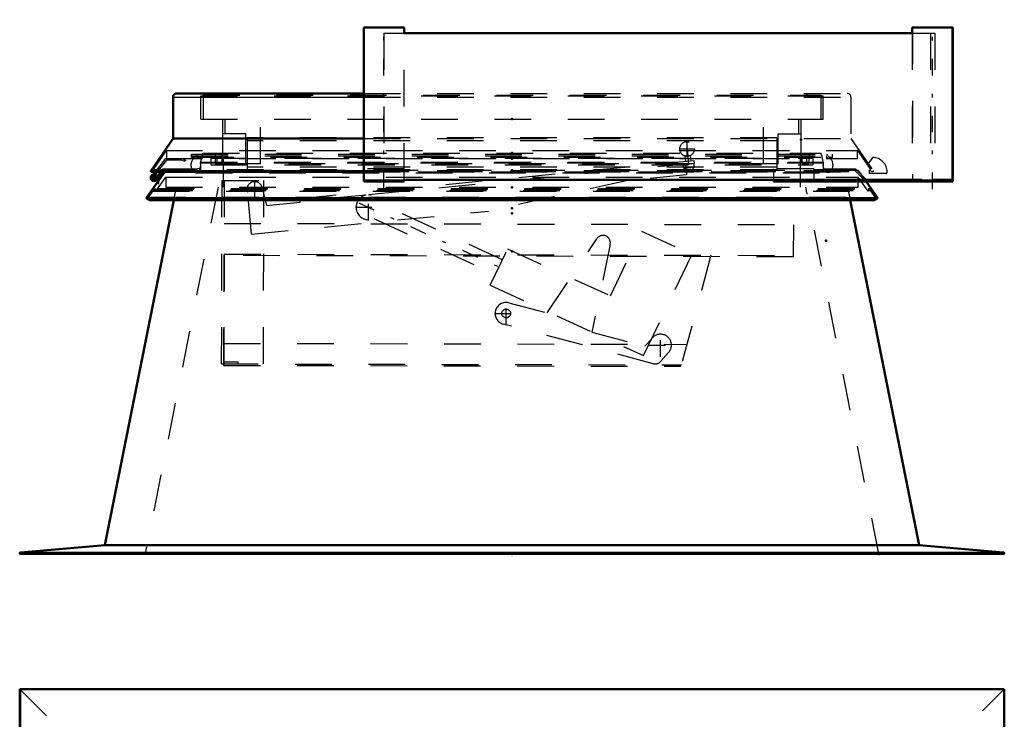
# Model space of a CAD drawing. Header units: millimetres. Extents: x 0 to 428, y 0 to 298.
# Tile 5 of 34: x 112 to 139, y 131 to 150. Entities that reach past the tile are written whole.
import ezdxf

# ---------------------------------------------------------------- set-up
doc = ezdxf.new("R2010")
doc.units = ezdxf.units.MM
doc.linetypes.add('Center', pattern=[1.5, 0.45, -0.5, 0.05, -0.5])
doc.linetypes.add('Dashed', pattern=[2, 1, -1])
for name, color, linetype, lineweight in [('am_0', 7, 'Continuous', 50), ('am_12', 3, 'Continuous', 25), ('am_3', 6, 'Dashed', 25), ('am_6', 2, 'Continuous', 35), ('am_7', 7, 'Center', 25), ('am_9', 7, 'Continuous', 50)]:
    doc.layers.add(name, color=color, linetype=linetype, lineweight=lineweight)

# ---------------------------------------------------------------- blocks, each defined once
blk = doc.blocks.new('16_FGS30010015025101U_0_in_100150C2125Y1N4N_300Cl0__1203')
at = {"layer": 'am_0'}
for p, q in [((112.128, 131.636), (112.128, 94.796)), ((138.968, 131.636), (112.128, 131.636)), ((112.128, 131.636), (112.148, 131.616)), ((138.948, 131.616), (138.968, 131.636)), ((138.968, 94.796), (138.968, 131.636)), ((117.537, 126.227), (115.548, 128.216)), ((115.548, 128.216), (115.548, 98.216)), ((135.548, 128.216), (115.548, 128.216)), ((135.548, 128.216), (133.559, 126.227)), ((135.548, 128.216), (135.548, 98.216)), ((133.559, 126.227), (117.537, 126.227)), ((117.537, 126.227), (117.537, 100.205)), ((133.559, 126.227), (133.559, 100.205)), ((115.548, 98.216), (117.537, 100.205)), ((133.559, 100.205), (117.537, 100.205)), ((135.548, 98.216), (133.559, 100.205)), ((135.548, 98.216), (115.548, 98.216)), ((112.148, 94.816), (112.128, 94.796)), ((112.128, 94.796), (138.968, 94.796)), ((138.968, 94.796), (138.948, 94.816))]:
    blk.add_line(p, q, dxfattribs=at)
at = {"layer": 'am_12'}
for p, q in [((112.148, 131.616), (112.148, 94.816)), ((138.948, 131.616), (112.148, 131.616)), ((138.948, 131.616), (138.948, 94.816)), ((138.948, 94.816), (112.148, 94.816))]:
    blk.add_line(p, q, dxfattribs=at)
at = {"layer": 'am_3'}
for p, q in [((112.146, 131.618), (112.146, 94.814)), ((138.95, 131.618), (112.146, 131.618)), ((112.148, 131.616), (115.548, 128.216)), ((135.548, 128.216), (138.948, 131.616)), ((138.95, 131.618), (138.95, 94.814)), ((136.649, 129.317), (114.447, 129.317)), ((114.447, 129.317), (114.447, 97.115)), ((136.649, 129.317), (136.649, 97.115)), ((116.398, 127.366), (116.398, 99.066)), ((134.698, 127.366), (116.398, 127.366)), ((134.698, 127.366), (134.698, 99.066)), ((134.698, 99.066), (116.398, 99.066)), ((115.548, 98.216), (112.148, 94.816)), ((138.948, 94.816), (135.548, 98.216)), ((136.649, 97.115), (114.447, 97.115)), ((138.95, 94.814), (112.146, 94.814))]:
    blk.add_line(p, q, dxfattribs=at)
at = {"layer": 'am_6'}
for tag, p, flags in [('NB', (143.968, 131.636), 8), ('NN', (143.968, 131.136), 8), ('NT', (143.968, 130.636), 8), ('NBSYN', (143.968, 130.136), 8), ('LINA', (143.968, 129.636), 8), ('CATALOG', (143.968, 129.136), 8), ('IDNR', (143.968, 128.636), 8), ('PN', (143.968, 128.136), 8), ('LODLEVEL', (143.968, 127.636), 8), ('L', (143.968, 127.136), 8), ('W', (143.968, 126.636), 8), ('DP', (143.968, 126.136), 8), ('OP', (143.968, 125.636), 8), ('BA', (143.968, 125.136), 8), ('RT', (143.968, 124.636), 8), ('ExcludeFromBOM', (143.968, 123.636), 8), ('PSOL_0', (143.968, 123.136), 9), ('PSOL_1', (143.968, 122.636), 9), ('PSOL_2', (143.968, 122.136), 9)]:
    blk.add_attdef(tag, p, '', height=0.5, dxfattribs=dict(at, flags=flags))
blk = doc.blocks.new('32_FGS30010015025C110U_0_in_100150C2125Y1N4N_300Cl0__1203')
at = {"layer": 'am_3'}
for p, q in [((119.761, 145.015), (130.512, 146.051)), ((130.259, 146.174), (130.273, 146.028)), ((130.432, 146.043), (130.418, 146.189)), ((130.519, 145.971), (130.512, 146.051)), ((130.519, 145.971), (121.635, 145.115)), ((130.211, 145.941), (130.221, 145.832)), ((130.52, 145.861), (130.221, 145.832)), ((130.253, 145.835), (130.261, 145.755)), ((130.496, 145.778), (130.261, 145.755)), ((130.28, 145.948), (130.308, 145.657)), ((130.496, 145.778), (130.488, 145.858)), ((130.52, 145.861), (130.509, 145.97)), ((117.633, 140.504), (117.644, 145.504)), ((117.644, 145.504), (118.784, 145.501)), ((117.703, 140.504), (117.714, 145.504)), ((118.773, 140.501), (118.784, 145.501)), ((128.656, 145.498), (124.907, 144.667)), ((130.308, 145.657), (128.656, 145.498)), ((118.729, 145.339), (118.86, 144.827)), ((118.448, 144.044), (118.338, 145.185)), ((119.771, 144.915), (119.761, 145.015)), ((121.572, 145.109), (119.769, 144.935)), ((118.86, 144.827), (119.771, 144.915)), ((125.286, 143.343), (121.964, 144.866)), ((118.448, 144.044), (124.907, 144.667)), ((121.782, 144.467), (125.096, 142.947)), ((117.693, 140.464), (117.702, 144.334)), ((117.702, 144.334), (133.218, 144.3)), ((133.218, 144.3), (133.216, 143.422)), ((126.508, 141.894), (127.863, 143.918)), ((128.229, 142.358), (129.077, 144.125)), ((129.077, 144.125), (130.459, 143.492)), ((124.953, 142.649), (125.429, 143.641)), ((125.429, 143.641), (128.229, 142.358)), ((128.225, 143.766), (127.723, 141.366)), ((117.7, 143.496), (133.216, 143.462)), ((133.216, 143.422), (117.7, 143.456)), ((129.135, 140.732), (130.459, 143.492)), ((130.972, 143.467), (130.153, 140.437)), ((124.953, 142.649), (129.135, 140.732)), ((125.465, 142.169), (126.508, 141.894)), ((129.399, 140.509), (125.312, 141.589)), ((127.723, 141.366), (129.171, 140.983)), ((117.695, 141.064), (130.315, 141.036)), ((129.171, 140.983), (129.339, 141.171)), ((129.817, 140.813), (129.599, 140.569)), ((117.633, 140.504), (130.164, 140.477)), ((117.693, 140.464), (130.153, 140.437)), ((117.704, 140.564), (118.074, 140.563)), ((118.074, 140.563), (118.073, 140.503))]:
    blk.add_line(p, q, dxfattribs=at)
for centre, radius in [((130.321, 146.364), 0.2), ((125.389, 141.879), 0.12)]:
    blk.add_circle(centre, radius, dxfattribs=at)
for centre, radius, start, end in [((118.534, 145.262), 0.21, 21.505, 201.505), ((121.636, 144.775), 0.34, 100.8314, 90.1786), ((128.029, 143.807), 0.2, 348.2019, 146.2019), ((125.389, 141.879), 0.3, 75.2019, 255.2019), ((129.594, 141.013), 0.3, 318.014, 148.2019), ((129.45, 140.703), 0.2, 255.2019, 318.2019)]:
    blk.add_arc(centre, radius, start, end, dxfattribs=at)
at = {"layer": 'am_7'}
for p, q in [((130.321, 146.154), (130.321, 146.574)), ((130.111, 146.364), (130.531, 146.364)), ((130.319, 146.384), (130.379, 145.763)), ((118.534, 145.041), (118.534, 145.482)), ((118.313, 145.262), (118.754, 145.262)), ((121.636, 144.418), (121.636, 145.132)), ((121.279, 144.775), (121.993, 144.775)), ((121.376, 144.894), (125.454, 143.025)), ((125.389, 141.564), (125.389, 142.194)), ((125.074, 141.879), (125.704, 141.879)), ((129.594, 140.698), (129.594, 141.328)), ((129.279, 141.013), (129.909, 141.013))]:
    blk.add_line(p, q, dxfattribs=at)
at = {"layer": 'am_6'}
for tag, p, flags in [('NB', (138.218, 146.574), 8), ('NN', (138.218, 146.074), 8), ('NT', (138.218, 145.574), 8), ('NBSYN', (138.218, 145.074), 8), ('LINA', (138.218, 144.574), 8), ('CATALOG', (138.218, 144.074), 8), ('IDNR', (138.218, 143.574), 8), ('PN', (138.218, 143.074), 8), ('LODLEVEL', (138.218, 142.574), 8), ('L', (138.218, 142.074), 8), ('W', (138.218, 141.574), 8), ('DP', (138.218, 141.074), 8), ('OP', (138.218, 140.574), 8), ('OC', (138.218, 140.074), 8), ('BA', (138.218, 139.574), 8), ('ExcludeFromBOM', (138.218, 138.574), 8), ('PSOL_0', (138.218, 138.074), 9), ('PSOL_1', (138.218, 137.574), 9), ('PSOL_2', (138.218, 137.074), 9), ('PSOL_3', (138.218, 136.574), 9)]:
    blk.add_attdef(tag, p, '', height=0.5, dxfattribs=dict(at, flags=flags))
blk = doc.blocks.new('33_FGS300100150135U_0_in_100150C2125Y1N4N_300Cl0__1203')
at = {"layer": 'am_7'}
blk.add_line((122.057, 145.27), (122.057, 149.89), dxfattribs=at)
at = {"layer": 'am_6'}
for tag, p, flags in [('NB', (127.057, 149.89), 8), ('NN', (127.057, 149.39), 8), ('NT', (127.057, 148.89), 8), ('NBSYN', (127.057, 148.39), 8), ('LINA', (127.057, 147.89), 8), ('CATALOG', (127.057, 147.39), 8), ('IDNR', (127.057, 146.89), 8), ('PN', (127.057, 146.39), 8), ('LODLEVEL', (127.057, 145.89), 8), ('L', (127.057, 145.39), 8), ('W', (127.057, 144.89), 8), ('PPATH', (127.057, 144.39), 8), ('ExcludeFromBOM', (127.057, 143.39), 8), ('PSOL_0', (127.057, 142.89), 9), ('PSOL_1', (127.057, 142.39), 9), ('PSOL_2', (127.057, 141.89), 9)]:
    blk.add_attdef(tag, p, '', height=0.5, dxfattribs=dict(at, flags=flags))
blk = doc.blocks.new('34_FGS300100150134U_0_in_100150C2125Y1N4N_300Cl0__1203')
at = {"layer": 'am_0'}
for p in [(137.557, 149.68), (137.565, 145.52)]:
    blk.add_line(p, (137.565, 149.68), dxfattribs=at)
at = {"layer": 'am_3'}
for p, q in [((136.465, 149.68), (136.465, 145.52)), ((133.778, 145.514), (133.778, 145.48)), ((135.268, 145.52), (135.268, 145.48)), ((135.638, 145.48), (135.638, 145.52)), ((136.786, 145.48), (136.786, 145.52)), ((137.515, 145.48), (137.515, 145.52))]:
    blk.add_line(p, q, dxfattribs=at)
at = {"layer": 'am_7'}
blk.add_line((137.015, 145.27), (137.015, 149.89), dxfattribs=at)
at = {"layer": 'am_6'}
for tag, p, flags in [('NB', (142.565, 149.89), 8), ('NN', (142.565, 149.39), 8), ('NT', (142.565, 148.89), 8), ('NBSYN', (142.565, 148.39), 8), ('LINA', (142.565, 147.89), 8), ('CATALOG', (142.565, 147.39), 8), ('IDNR', (142.565, 146.89), 8), ('PN', (142.565, 146.39), 8), ('LODLEVEL', (142.565, 145.89), 8), ('L', (142.565, 145.39), 8), ('W', (142.565, 144.89), 8), ('PPATH', (142.565, 144.39), 8), ('ExcludeFromBOM', (142.565, 143.39), 8), ('PSOL_0', (142.565, 142.89), 9), ('PSOL_1', (142.565, 142.39), 9), ('PSOL_2', (142.565, 141.89), 9)]:
    blk.add_attdef(tag, p, '', height=0.5, dxfattribs=dict(at, flags=flags))
blk = doc.blocks.new('35_FGS300100150133U_0_in_100150C2125Y1N4N_300Cl0__1203')
at = {"layer": 'am_3'}
for p, q in [((136.903, 145.48), (136.903, 145.52)), ((137.557, 145.48), (137.557, 145.52))]:
    blk.add_line(p, q, dxfattribs=at)
at = {"layer": 'am_6'}
for tag, p, flags in [('NB', (142.557, 145.52), 8), ('NN', (142.557, 145.02), 8), ('NT', (142.557, 144.52), 8), ('NBSYN', (142.557, 144.02), 8), ('LINA', (142.557, 143.52), 8), ('CATALOG', (142.557, 143.02), 8), ('IDNR', (142.557, 142.52), 8), ('PN', (142.557, 142.02), 8), ('LODLEVEL', (142.557, 141.52), 8), ('L', (142.557, 141.02), 8), ('W', (142.557, 140.52), 8), ('PPATH', (142.557, 140.02), 8), ('ExcludeFromBOM', (142.557, 139.02), 8), ('PSOL_0', (142.557, 138.52), 9), ('PSOL_1', (142.557, 138.02), 9), ('PSOL_2', (142.557, 137.52), 9)]:
    blk.add_attdef(tag, p, '', height=0.5, dxfattribs=dict(at, flags=flags))
blk = doc.blocks.new('36_FGS300100150132U_0_in_100150C2125Y1N4N_300Cl0__1203')
at = {"layer": 'am_0'}
for p, q in [((136.457, 149.68), (136.457, 149.52)), ((136.457, 149.68), (137.557, 149.68)), ((137.557, 145.52), (137.557, 149.68)), ((132.678, 145.48), (132.678, 145.52)), ((132.678, 145.48), (137.565, 145.48)), ((135.859, 145.52), (136.722, 145.52)), ((136.722, 145.52), (136.722, 145.48)), ((137.011, 145.52), (137.565, 145.52)), ((137.011, 145.48), (137.011, 145.52)), ((137.565, 145.48), (137.565, 145.52))]:
    blk.add_line(p, q, dxfattribs=at)
at = {"layer": 'am_3'}
for p, q in [((136.457, 149.52), (136.457, 145.52)), ((132.678, 145.82), (132.678, 145.52)), ((133.778, 145.82), (132.678, 145.82)), ((133.778, 145.82), (133.778, 145.514)), ((134.078, 145.82), (134.911, 145.82)), ((134.078, 145.78), (134.078, 145.82)), ((135.195, 145.48), (134.895, 145.78)), ((134.911, 145.82), (135.211, 145.52)), ((132.678, 145.514), (133.778, 145.514)), ((135.228, 145.48), (135.228, 145.52)), ((135.598, 145.48), (135.598, 145.52)), ((137.513, 145.48), (137.513, 145.52))]:
    blk.add_line(p, q, dxfattribs=at)
at = {"layer": 'am_7'}
blk.add_line((137.007, 145.27), (137.007, 149.89), dxfattribs=at)
at = {"layer": 'am_6'}
for tag, p, flags in [('NB', (142.565, 149.89), 8), ('NN', (142.565, 149.39), 8), ('NT', (142.565, 148.89), 8), ('NBSYN', (142.565, 148.39), 8), ('LINA', (142.565, 147.89), 8), ('CATALOG', (142.565, 147.39), 8), ('IDNR', (142.565, 146.89), 8), ('PN', (142.565, 146.39), 8), ('LODLEVEL', (142.565, 145.89), 8), ('L', (142.565, 145.39), 8), ('W', (142.565, 144.89), 8), ('PPATH', (142.565, 144.39), 8), ('ExcludeFromBOM', (142.565, 143.39), 8), ('PSOL_0', (142.565, 142.89), 9), ('PSOL_1', (142.565, 142.39), 9), ('PSOL_2', (142.565, 141.89), 9)]:
    blk.add_attdef(tag, p, '', height=0.5, dxfattribs=dict(at, flags=flags))
blk = doc.blocks.new('37_FGS300100150131U_0_in_100150C2125Y1N4N_300Cl0__1203')
at = {"layer": 'am_0'}
for p, q in [((121.507, 149.68), (121.507, 145.48)), ((121.507, 149.68), (122.607, 149.68)), ((122.607, 149.52), (122.607, 149.68)), ((121.51, 145.52), (121.507, 145.52)), ((122.607, 145.48), (121.507, 145.48)), ((121.51, 145.48), (121.51, 145.52)), ((122.607, 145.52), (122.603, 145.52)), ((122.603, 145.52), (122.603, 145.48)), ((122.607, 145.52), (122.607, 145.48))]:
    blk.add_line(p, q, dxfattribs=at)
at = {"layer": 'am_3'}
for p, q in [((122.607, 145.52), (122.607, 149.52)), ((122.607, 145.82), (121.507, 145.82)), ((121.51, 145.52), (122.057, 145.52))]:
    blk.add_line(p, q, dxfattribs=at)
at = {"layer": 'am_6'}
for tag, p, flags in [('NB', (127.607, 149.68), 8), ('NN', (127.607, 149.18), 8), ('NT', (127.607, 148.68), 8), ('NBSYN', (127.607, 148.18), 8), ('LINA', (127.607, 147.68), 8), ('CATALOG', (127.607, 147.18), 8), ('IDNR', (127.607, 146.68), 8), ('PN', (127.607, 146.18), 8), ('LODLEVEL', (127.607, 145.68), 8), ('L', (127.607, 145.18), 8), ('W', (127.607, 144.68), 8), ('PPATH', (127.607, 144.18), 8), ('ExcludeFromBOM', (127.607, 143.18), 8), ('PSOL_0', (127.607, 142.68), 9), ('PSOL_1', (127.607, 142.18), 9), ('PSOL_2', (127.607, 141.68), 9)]:
    blk.add_attdef(tag, p, '', height=0.5, dxfattribs=dict(at, flags=flags))
blk = doc.blocks.new('38_Flat_Glass_Skylight_300100150_13_0_in_100150C2125Y1N4N_300Cl0__1203')
at = {"layer": 'am_0'}
for p, q in [((122.603, 149.52), (136.461, 149.52)), ((122.603, 145.52), (135.859, 145.52))]:
    blk.add_line(p, q, dxfattribs=at)
at = {"layer": 'am_3'}
for p, q in [((122.057, 149.52), (122.057, 145.52)), ((122.057, 149.52), (122.603, 149.52)), ((136.461, 149.52), (137.075, 149.52)), ((136.955, 149.52), (136.955, 145.52)), ((137.075, 149.52), (137.075, 145.52)), ((122.057, 145.52), (122.603, 145.52)), ((136.722, 145.52), (137.011, 145.52))]:
    blk.add_line(p, q, dxfattribs=at)
at = {"layer": 'am_6'}
for tag, p, flags in [('NB', (142.075, 149.52), 8), ('NN', (142.075, 149.02), 8), ('NT', (142.075, 148.52), 8), ('NBSYN', (142.075, 148.02), 8), ('LINA', (142.075, 147.52), 8), ('CATALOG', (142.075, 147.02), 8), ('IDNR', (142.075, 146.52), 8), ('PN', (142.075, 146.02), 8), ('LODLEVEL', (142.075, 145.52), 8), ('L', (142.075, 145.02), 8), ('W', (142.075, 144.52), 8), ('PPATH', (142.075, 144.02), 8), ('ExcludeFromBOM', (142.075, 143.02), 8), ('PSOL_0', (142.075, 142.52), 9), ('PSOL_1', (142.075, 142.02), 9), ('PSOL_2', (142.075, 141.52), 9)]:
    blk.add_attdef(tag, p, '', height=0.5, dxfattribs=dict(at, flags=flags))
blk = doc.blocks.new('39_FGS3001001502511U_0_in_100150C2125Y1N4N_300Cl0__1203')
at = {"layer": 'am_3'}
for p, q in [((117.728, 146.78), (117.728, 147.18)), ((118.688, 145.96), (118.688, 147.18)), ((132.408, 145.96), (132.408, 147.18)), ((133.368, 146.78), (133.368, 147.18)), ((118.288, 146.78), (117.668, 146.78)), ((118.288, 145.96), (118.288, 146.78)), ((118.328, 146.67), (118.328, 145.79)), ((132.768, 146.67), (118.328, 146.67)), ((132.768, 146.59), (118.328, 146.59)), ((132.768, 146.67), (132.768, 145.79)), ((132.808, 146.78), (133.428, 146.78)), ((132.808, 145.96), (132.808, 146.78)), ((118.688, 145.96), (118.288, 145.96)), ((132.768, 145.87), (118.328, 145.87)), ((132.768, 145.79), (118.328, 145.79)), ((132.808, 145.96), (132.408, 145.96))]:
    blk.add_line(p, q, dxfattribs=at)
at = {"layer": 'am_6'}
for tag, p, flags in [('NB', (138.428, 147.18), 8), ('NN', (138.428, 146.68), 8), ('NT', (138.428, 146.18), 8), ('NBSYN', (138.428, 145.68), 8), ('LINA', (138.428, 145.18), 8), ('CATALOG', (138.428, 144.68), 8), ('IDNR', (138.428, 144.18), 8), ('PN', (138.428, 143.68), 8), ('LODLEVEL', (138.428, 143.18), 8), ('L', (138.428, 142.68), 8), ('W', (138.428, 142.18), 8), ('DP', (138.428, 141.68), 8), ('OP', (138.428, 141.18), 8), ('PPATH', (138.428, 140.68), 8), ('ExcludeFromBOM', (138.428, 139.68), 8), ('PSOL_0', (138.428, 139.18), 9), ('PSOL_1', (138.428, 138.68), 9), ('PSOL_2', (138.428, 138.18), 9)]:
    blk.add_attdef(tag, p, '', height=0.5, dxfattribs=dict(at, flags=flags))
blk = doc.blocks.new('40_Flat_Glass_Skylight_300100150_6_0_in_100150C2125Y1N4N_300Cl0__1203')
at = {"layer": 'am_3'}
for p, q in [((116.963, 146.18), (116.963, 146.22)), ((116.963, 146.1), (116.963, 146.14)), ((117.053, 145.988), (117.116, 146.22)), ((134.043, 145.988), (133.981, 146.22)), ((134.133, 146.22), (134.133, 146.18)), ((134.133, 146.14), (134.133, 146.1)), ((117.053, 145.988), (134.043, 145.988)), ((116.878, 145.738), (116.876, 145.739)), ((116.876, 145.739), (116.982, 145.739)), ((116.929, 145.718), (134.167, 145.718)), ((116.982, 145.739), (116.98, 145.738)), ((116.98, 145.738), (134.116, 145.738)), ((134.114, 145.739), (134.22, 145.739)), ((134.116, 145.738), (134.114, 145.739)), ((134.218, 145.738), (134.22, 145.739))]:
    blk.add_line(p, q, dxfattribs=at)
for points in [[(116.87, 146.1), (116.855, 146.084), (116.842, 146.067), (116.83, 146.048), (116.82, 146.029), (116.812, 146.009), (116.805, 145.988), (116.8, 145.967), (116.797, 145.945), (116.796, 145.923), (116.797, 145.902), (116.8, 145.88), (116.804, 145.859), (116.811, 145.838), (116.819, 145.818), (116.829, 145.798), (116.841, 145.78), (116.854, 145.763), (116.869, 145.746), (116.876, 145.739)], [(134.22, 145.739), (134.236, 145.755), (134.249, 145.772), (134.262, 145.79), (134.273, 145.809), (134.282, 145.828), (134.289, 145.849), (134.295, 145.87), (134.298, 145.892), (134.3, 145.913), (134.3, 145.935), (134.298, 145.957), (134.294, 145.978), (134.288, 145.999), (134.281, 146.02), (134.271, 146.04), (134.26, 146.058), (134.248, 146.076), (134.233, 146.093), (134.226, 146.1)], [(116.98, 145.738), (116.996, 145.753), (117.01, 145.77), (117.022, 145.787), (117.033, 145.806), (117.043, 145.826), (117.05, 145.846), (117.056, 145.867), (117.06, 145.889), (117.062, 145.911), (117.062, 145.932), (117.06, 145.954), (117.056, 145.976), (117.053, 145.988)], [(134.116, 145.738), (134.101, 145.753), (134.086, 145.77), (134.074, 145.787), (134.063, 145.806), (134.054, 145.826), (134.046, 145.846), (134.04, 145.867), (134.036, 145.889), (134.034, 145.911), (134.034, 145.932), (134.036, 145.954), (134.04, 145.976), (134.043, 145.988)], [(116.878, 145.738), (116.883, 145.733), (116.889, 145.73), (116.895, 145.726), (116.901, 145.724), (116.907, 145.721), (116.914, 145.72), (116.92, 145.719), (116.927, 145.718), (116.929, 145.718)], [(116.929, 145.718), (116.936, 145.719), (116.943, 145.719), (116.949, 145.721), (116.956, 145.723), (116.962, 145.725), (116.968, 145.729), (116.973, 145.732), (116.979, 145.736), (116.98, 145.738)], [(134.167, 145.718), (134.16, 145.719), (134.154, 145.719), (134.147, 145.721), (134.141, 145.723), (134.135, 145.725), (134.129, 145.729), (134.123, 145.732), (134.118, 145.736), (134.116, 145.738)], [(134.218, 145.738), (134.213, 145.733), (134.207, 145.73), (134.202, 145.726), (134.195, 145.724), (134.189, 145.721), (134.183, 145.72), (134.176, 145.719), (134.169, 145.718), (134.167, 145.718)]]:
    blk.add_lwpolyline(points, dxfattribs=at)
at = {"layer": 'am_6'}
for tag, p, flags in [('NB', (139.3, 146.22), 8), ('NN', (139.3, 145.72), 8), ('NT', (139.3, 145.22), 8), ('NBSYN', (139.3, 144.72), 8), ('LINA', (139.3, 144.22), 8), ('CATALOG', (139.3, 143.72), 8), ('IDNR', (139.3, 143.22), 8), ('PN', (139.3, 142.72), 8), ('LODLEVEL', (139.3, 142.22), 8), ('L', (139.3, 141.72), 8), ('W', (139.3, 141.22), 8), ('PPATH', (139.3, 140.72), 8), ('ExcludeFromBOM', (139.3, 139.72), 8), ('PSOL_0', (139.3, 139.22), 9), ('PSOL_1', (139.3, 138.72), 9), ('PSOL_2', (139.3, 138.22), 9)]:
    blk.add_attdef(tag, p, '', height=0.5, dxfattribs=dict(at, flags=flags))
blk = doc.blocks.new('41_Flat_Glass_Skylight_300100150_12_0_in_100150C2125Y1N4N_300Cl0__1203')
at = {"layer": 'am_3'}
for p, q in [((117.35, 146.112), (133.746, 146.112)), ((117.35, 145.931), (117.35, 146.112)), ((117.514, 145.931), (117.514, 146.112)), ((133.582, 145.931), (133.582, 146.112)), ((133.746, 146.112), (133.746, 145.931)), ((117.35, 145.931), (133.746, 145.931))]:
    blk.add_line(p, q, dxfattribs=at)
at = {"layer": 'am_6'}
for tag, p, flags in [('NB', (138.746, 146.112), 8), ('NN', (138.746, 145.612), 8), ('NT', (138.746, 145.112), 8), ('NBSYN', (138.746, 144.612), 8), ('LINA', (138.746, 144.112), 8), ('CATALOG', (138.746, 143.612), 8), ('IDNR', (138.746, 143.112), 8), ('PN', (138.746, 142.612), 8), ('LODLEVEL', (138.746, 142.112), 8), ('L', (138.746, 141.612), 8), ('W', (138.746, 141.112), 8), ('PPATH', (138.746, 140.612), 8), ('ExcludeFromBOM', (138.746, 139.612), 8), ('PSOL_0', (138.746, 139.112), 9), ('PSOL_1', (138.746, 138.612), 9), ('PSOL_2', (138.746, 138.112), 9)]:
    blk.add_attdef(tag, p, '', height=0.5, dxfattribs=dict(at, flags=flags))
blk = doc.blocks.new('42_Flat_Glass_Skylight_300100150_5_0_in_100150C2125Y1N4N_300Cl0__1203')
at = {"layer": 'am_3'}
for p, q in [((117.458, 146.25), (117.458, 145.969)), ((117.658, 145.969), (117.658, 146.25)), ((133.438, 145.969), (133.438, 146.25)), ((133.638, 146.25), (133.638, 145.969)), ((117.458, 145.969), (133.638, 145.969))]:
    blk.add_line(p, q, dxfattribs=at)
at = {"layer": 'am_6'}
for tag, p, flags in [('NB', (138.638, 146.25), 8), ('NN', (138.638, 145.75), 8), ('NT', (138.638, 145.25), 8), ('NBSYN', (138.638, 144.75), 8), ('LINA', (138.638, 144.25), 8), ('CATALOG', (138.638, 143.75), 8), ('IDNR', (138.638, 143.25), 8), ('PN', (138.638, 142.75), 8), ('LODLEVEL', (138.638, 142.25), 8), ('L', (138.638, 141.75), 8), ('W', (138.638, 141.25), 8), ('PPATH', (138.638, 140.75), 8), ('ExcludeFromBOM', (138.638, 139.75), 8), ('PSOL_0', (138.638, 139.25), 9), ('PSOL_1', (138.638, 138.75), 9), ('PSOL_2', (138.638, 138.25), 9)]:
    blk.add_attdef(tag, p, '', height=0.5, dxfattribs=dict(at, flags=flags))
blk = doc.blocks.new('43_FGS3001001502C4U_0_in_100150C2125Y1N4N_300Cl0__1203')
at = {"layer": 'am_3'}
for p, q in [((117.128, 147.835), (133.968, 147.835)), ((117.128, 147.835), (117.128, 147.18)), ((133.968, 147.835), (133.968, 147.18))]:
    blk.add_line(p, q, dxfattribs=at)
at = {"layer": 'am_6'}
for tag, p, flags in [('NB', (138.968, 147.835), 8), ('NN', (138.968, 147.335), 8), ('NT', (138.968, 146.835), 8), ('NBSYN', (138.968, 146.335), 8), ('LINA', (138.968, 145.835), 8), ('CATALOG', (138.968, 145.335), 8), ('IDNR', (138.968, 144.835), 8), ('PN', (138.968, 144.335), 8), ('LODLEVEL', (138.968, 143.835), 8), ('L', (138.968, 143.335), 8), ('W', (138.968, 142.835), 8), ('TG', (138.968, 142.335), 8), ('TG1', (138.968, 141.835), 8), ('OC', (138.968, 141.335), 8), ('PPATH', (138.968, 140.835), 8), ('ExcludeFromBOM', (138.968, 139.835), 8), ('PSOL_0', (138.968, 139.335), 9), ('PSOL_1', (138.968, 138.835), 9), ('PSOL_2', (138.968, 138.335), 9), ('PSOL_3', (138.968, 137.835), 9)]:
    blk.add_attdef(tag, p, '', height=0.5, dxfattribs=dict(at, flags=flags))
blk = doc.blocks.new('44_FGS30010015025C33U_0_in_100150C2125Y1N4N_300Cl0__1203')
at = {"layer": 'am_0'}
for p, q in [((116.308, 146.65), (116.308, 147.78)), ((116.408, 147.88), (121.507, 147.88)), ((115.708, 145.78), (116.308, 146.65)), ((116.308, 146.65), (121.507, 146.65)), ((115.728, 145.741), (121.507, 145.741)), ((115.733, 145.624), (115.827, 145.741)), ((115.878, 145.741), (115.764, 145.599)), ((115.798, 145.608), (115.812, 145.646))]:
    blk.add_line(p, q, dxfattribs=at)
for points in [[(116.408, 147.88), (116.399, 147.88), (116.391, 147.878), (116.382, 147.877), (116.374, 147.874), (116.366, 147.871), (116.358, 147.867), (116.351, 147.862), (116.344, 147.857), (116.337, 147.851), (116.332, 147.844), (116.326, 147.837), (116.322, 147.83), (116.318, 147.822), (116.314, 147.814), (116.312, 147.806), (116.31, 147.797), (116.309, 147.789), (116.308, 147.78)], [(115.708, 145.78), (115.706, 145.778), (115.705, 145.776), (115.705, 145.774), (115.704, 145.772), (115.703, 145.77), (115.703, 145.768), (115.703, 145.766), (115.703, 145.764), (115.704, 145.761), (115.704, 145.759), (115.705, 145.757), (115.706, 145.755), (115.707, 145.753), (115.708, 145.751), (115.709, 145.75), (115.711, 145.748), (115.712, 145.747), (115.714, 145.745), (115.716, 145.744), (115.718, 145.743), (115.72, 145.742), (115.722, 145.742), (115.724, 145.741), (115.726, 145.741), (115.728, 145.741)]]:
    blk.add_lwpolyline(points, dxfattribs=at)
for radius in [0.07, 0.03]:
    blk.add_arc((115.788, 145.58), radius, 141.5016, 70.07, dxfattribs=at)
at = {"layer": 'am_12'}
for p, q in [((116.308, 147.78), (121.507, 147.78)), ((115.708, 145.78), (121.507, 145.78))]:
    blk.add_line(p, q, dxfattribs=at)
at = {"layer": 'am_3'}
for p, q in [((117.068, 147.813), (134.028, 147.813)), ((117.068, 147.18), (117.068, 147.813)), ((117.508, 147.813), (117.508, 147.88)), ((121.507, 147.88), (134.688, 147.88)), ((121.507, 147.78), (134.788, 147.78)), ((133.588, 147.813), (133.588, 147.88)), ((134.028, 147.18), (134.028, 147.813)), ((134.788, 147.78), (134.788, 146.65)), ((117.068, 147.18), (134.028, 147.18)), ((117.668, 146.25), (117.668, 147.18)), ((133.428, 146.25), (133.428, 147.18)), ((121.507, 146.65), (134.788, 146.65)), ((134.788, 146.65), (135.389, 145.78)), ((115.771, 145.802), (116.128, 146.319)), ((116.108, 146.319), (134.988, 146.319)), ((116.108, 146.29), (116.108, 146.319)), ((116.128, 146.319), (116.128, 146.1)), ((134.968, 146.319), (135.325, 145.802)), ((134.968, 146.1), (134.968, 146.319)), ((134.988, 146.29), (134.988, 146.319)), ((115.827, 145.741), (116.112, 146.1)), ((116.131, 146.06), (115.878, 145.741)), ((116.112, 146.1), (134.968, 146.1)), ((116.547, 146.06), (116.131, 146.06)), ((116.632, 146.026), (116.547, 146.06)), ((116.555, 146.1), (116.647, 146.063)), ((116.647, 146.063), (116.632, 146.026)), ((116.813, 146.22), (134.283, 146.22)), ((116.813, 146.14), (116.813, 146.22)), ((116.813, 146.18), (134.283, 146.18)), ((116.813, 146.14), (116.923, 146.14)), ((116.923, 146.18), (116.923, 146.14)), ((116.963, 146.1), (116.963, 146.18)), ((116.963, 146.14), (134.133, 146.14)), ((117.124, 146.25), (133.972, 146.25)), ((117.124, 146.22), (117.124, 146.25)), ((133.972, 146.22), (133.972, 146.25)), ((134.133, 146.1), (134.133, 146.18)), ((134.173, 146.18), (134.173, 146.14)), ((134.173, 146.14), (134.283, 146.14)), ((134.283, 146.14), (134.283, 146.22)), ((135.263, 145.963), (135.382, 146.134)), ((115.743, 145.746), (115.794, 145.785)), ((115.743, 145.746), (135.353, 145.746)), ((115.794, 145.785), (115.771, 145.802)), ((115.771, 145.802), (135.325, 145.802)), ((115.794, 145.785), (135.302, 145.785)), ((121.507, 145.78), (135.389, 145.78)), ((135.296, 145.694), (135.296, 145.79)), ((135.296, 145.79), (135.353, 145.746)), ((135.302, 145.785), (135.325, 145.802)), ((115.773, 145.674), (115.804, 145.648)), ((115.811, 145.642), (115.852, 145.607)), ((121.507, 145.741), (135.368, 145.741)), ((135.736, 145.694), (135.296, 145.694))]:
    blk.add_line(p, q, dxfattribs=at)
for points in [[(134.788, 147.78), (134.788, 147.789), (134.787, 147.797), (134.785, 147.806), (134.782, 147.814), (134.779, 147.822), (134.775, 147.83), (134.77, 147.837), (134.765, 147.844), (134.759, 147.851), (134.752, 147.857), (134.746, 147.862), (134.738, 147.867), (134.73, 147.871), (134.722, 147.874), (134.714, 147.877), (134.706, 147.878), (134.697, 147.88), (134.688, 147.88)], [(115.728, 145.741), (115.73, 145.741), (115.732, 145.741), (115.735, 145.742), (115.737, 145.742), (115.739, 145.743), (115.741, 145.744), (115.742, 145.745), (115.743, 145.746)], [(135.368, 145.741), (135.366, 145.741), (135.364, 145.741), (135.362, 145.742), (135.36, 145.742), (135.358, 145.743), (135.356, 145.744), (135.354, 145.745), (135.353, 145.746)], [(135.389, 145.78), (135.39, 145.778), (135.391, 145.776), (135.392, 145.774), (135.392, 145.772), (135.393, 145.77), (135.393, 145.768), (135.393, 145.766), (135.393, 145.764), (135.393, 145.761), (135.392, 145.759), (135.392, 145.757), (135.391, 145.755), (135.39, 145.753), (135.389, 145.751), (135.387, 145.75), (135.386, 145.748), (135.384, 145.747), (135.382, 145.745), (135.381, 145.744), (135.379, 145.743), (135.377, 145.742), (135.375, 145.742), (135.372, 145.741), (135.37, 145.741), (135.368, 145.741)]]:
    blk.add_lwpolyline(points, dxfattribs=at)
for centre, radius, start, end in [((135.376, 145.734), 0.4, 360, 89.1406), ((135.736, 145.734), 0.04, 270, 0)]:
    blk.add_arc(centre, radius, start, end, dxfattribs=at)
at = {"layer": 'am_6'}
for tag, p, flags in [('NB', (140.776, 147.88), 8), ('NN', (140.776, 147.38), 8), ('NT', (140.776, 146.88), 8), ('NBSYN', (140.776, 146.38), 8), ('LINA', (140.776, 145.88), 8), ('CATALOG', (140.776, 145.38), 8), ('IDNR', (140.776, 144.88), 8), ('PN', (140.776, 144.38), 8), ('LODLEVEL', (140.776, 143.88), 8), ('L', (140.776, 143.38), 8), ('W', (140.776, 142.88), 8), ('DP', (140.776, 142.38), 8), ('OP', (140.776, 141.88), 8), ('OC', (140.776, 141.38), 8), ('ExcludeFromBOM', (140.776, 140.38), 8), ('PSOL_0', (140.776, 139.88), 9), ('PSOL_1', (140.776, 139.38), 9), ('PSOL_2', (140.776, 138.88), 9)]:
    blk.add_attdef(tag, p, '', height=0.5, dxfattribs=dict(at, flags=flags))
blk = doc.blocks.new('45_FGS300100150223U_0_in_100150C2125Y1N4N_300Cl0__1203')
at = {"layer": 'am_0'}
for p, q in [((115.58, 145.026), (116.081, 145.741)), ((115.869, 145.62), (115.849, 145.615)), ((115.858, 145.588), (115.976, 145.741)), ((116.027, 145.741), (115.859, 145.524)), ((115.92, 145.668), (115.92, 145.603)), ((135.198, 145.48), (135.516, 145.026)), ((115.58, 145.026), (135.516, 145.026)), ((115.661, 144.97), (115.58, 145.026)), ((115.661, 144.97), (135.435, 144.97)), ((135.516, 145.026), (135.435, 144.97))]:
    blk.add_line(p, q, dxfattribs=at)
for radius, start, end in [(0.09, 102.5592, 321.6036), (0.05, 70.07, 88.3715), (0.09, 26.5202, 70.9729)]:
    blk.add_arc((115.788, 145.58), radius, start, end, dxfattribs=at)
at = {"layer": 'am_3'}
for p, q in [((117.644, 146), (117.644, 146.14)), ((117.688, 145.32), (117.688, 146.14)), ((133.408, 145.32), (133.408, 146.14)), ((133.452, 146.14), (133.452, 146)), ((115.976, 145.741), (116.038, 145.82)), ((116.057, 145.78), (116.027, 145.741)), ((116.038, 145.82), (116.968, 145.82)), ((134.988, 145.78), (116.057, 145.78)), ((116.081, 145.741), (116.108, 145.78)), ((116.968, 145.82), (117.046, 145.849)), ((117.046, 145.849), (117.048, 145.82)), ((117.048, 145.82), (117.048, 145.78)), ((117.068, 145.78), (117.068, 146)), ((117.068, 146), (134.028, 146)), ((134.028, 146), (134.028, 145.78)), ((134.988, 145.78), (135.198, 145.48)), ((115.827, 145.549), (115.858, 145.588)), ((115.849, 145.615), (115.829, 145.609)), ((115.838, 145.212), (116.108, 145.599)), ((115.92, 145.42), (115.92, 145.511)), ((116.108, 145.599), (134.988, 145.599)), ((116.108, 145.599), (116.108, 145.32)), ((134.988, 145.32), (134.988, 145.599)), ((135.258, 145.212), (134.988, 145.599)), ((115.63, 145.028), (115.814, 145.29)), ((115.759, 145.212), (135.337, 145.212)), ((115.771, 145.23), (115.813, 145.23)), ((115.8, 145.271), (115.842, 145.271)), ((115.842, 145.271), (115.813, 145.23)), ((115.813, 145.23), (115.838, 145.212)), ((115.814, 145.29), (115.842, 145.271)), ((115.85, 145.23), (135.246, 145.23)), ((115.856, 145.42), (115.92, 145.42)), ((115.878, 145.271), (135.218, 145.271)), ((115.892, 145.29), (135.204, 145.29)), ((116.108, 145.32), (134.988, 145.32)), ((135.282, 145.29), (135.254, 145.271)), ((135.254, 145.271), (135.296, 145.271)), ((135.254, 145.271), (135.283, 145.23)), ((135.283, 145.23), (135.258, 145.212)), ((135.466, 145.028), (135.282, 145.29)), ((135.283, 145.23), (135.324, 145.23)), ((115.658, 145.009), (115.63, 145.028)), ((115.63, 145.028), (115.672, 145.028)), ((115.635, 145.035), (115.677, 145.035)), ((115.645, 145.049), (135.451, 145.049)), ((115.687, 145.049), (115.658, 145.009)), ((115.661, 144.97), (115.707, 145.035)), ((115.707, 145.035), (115.687, 145.049)), ((115.689, 145.009), (135.407, 145.009)), ((115.702, 145.028), (135.394, 145.028)), ((115.707, 145.035), (135.389, 145.035)), ((135.389, 145.035), (135.409, 145.049)), ((135.435, 144.97), (135.389, 145.035)), ((135.409, 145.049), (135.438, 145.009)), ((135.419, 145.035), (135.461, 145.035)), ((135.424, 145.028), (135.466, 145.028)), ((135.438, 145.009), (135.466, 145.028))]:
    blk.add_line(p, q, dxfattribs=at)
for radius, start, end in [(0.05, 88.3715, 321.4162), (0.09, 70.9729, 102.5592), (0.05, 35.0637, 70.07)]:
    blk.add_arc((115.788, 145.58), radius, start, end, dxfattribs=at)
at = {"layer": 'am_7'}
for p, q in [((115.693, 145.58), (115.882, 145.58)), ((115.788, 145.486), (115.788, 145.674))]:
    blk.add_line(p, q, dxfattribs=at)
at = {"layer": 'am_6'}
for tag, p, flags in [('NB', (140.516, 146.14), 8), ('NN', (140.516, 145.64), 8), ('NT', (140.516, 145.14), 8), ('NBSYN', (140.516, 144.64), 8), ('LINA', (140.516, 144.14), 8), ('CATALOG', (140.516, 143.64), 8), ('IDNR', (140.516, 143.14), 8), ('PN', (140.516, 142.64), 8), ('LODLEVEL', (140.516, 142.14), 8), ('L', (140.516, 141.64), 8), ('W', (140.516, 141.14), 8), ('DP', (140.516, 140.64), 8), ('ExcludeFromBOM', (140.516, 139.64), 8), ('PSOL_0', (140.516, 139.14), 9), ('PSOL_1', (140.516, 138.64), 9), ('PSOL_2', (140.516, 138.14), 9)]:
    blk.add_attdef(tag, p, '', height=0.5, dxfattribs=dict(at, flags=flags))
blk = doc.blocks.new('46_FGS30010015025101U_0_in_100150C2125Y1N4N_300Cl0__1203')
at = {"layer": 'am_0'}
for p, q in [((114.447, 135.561), (116.328, 144.97)), ((134.768, 144.97), (136.649, 135.561)), ((112.146, 135.36), (114.447, 135.561)), ((136.649, 135.561), (114.447, 135.561)), ((136.649, 135.561), (138.95, 135.36)), ((138.948, 135.32), (112.148, 135.32))]:
    blk.add_line(p, q, dxfattribs=at)
for points in [[(112.146, 135.36), (112.144, 135.36), (112.143, 135.359), (112.141, 135.359), (112.139, 135.358), (112.138, 135.357), (112.136, 135.356), (112.135, 135.355), (112.134, 135.354), (112.133, 135.353), (112.132, 135.351), (112.131, 135.35), (112.13, 135.348), (112.129, 135.347), (112.129, 135.345), (112.128, 135.343), (112.128, 135.342), (112.128, 135.34), (112.128, 135.338), (112.128, 135.337), (112.129, 135.335), (112.129, 135.333), (112.13, 135.332), (112.131, 135.33), (112.132, 135.329), (112.133, 135.327), (112.134, 135.326), (112.135, 135.325), (112.136, 135.324), (112.138, 135.323), (112.139, 135.322), (112.141, 135.321), (112.143, 135.321), (112.144, 135.32), (112.146, 135.32), (112.148, 135.32)], [(138.948, 135.32), (138.95, 135.32), (138.951, 135.32), (138.953, 135.321), (138.955, 135.321), (138.956, 135.322), (138.958, 135.323), (138.959, 135.324), (138.961, 135.325), (138.962, 135.326), (138.963, 135.327), (138.964, 135.329), (138.965, 135.33), (138.966, 135.332), (138.967, 135.333), (138.967, 135.335), (138.968, 135.337), (138.968, 135.338), (138.968, 135.34), (138.968, 135.342), (138.968, 135.343), (138.967, 135.345), (138.967, 135.347), (138.966, 135.348), (138.965, 135.35), (138.964, 135.351), (138.963, 135.353), (138.962, 135.354), (138.961, 135.355), (138.959, 135.356), (138.958, 135.357), (138.956, 135.358), (138.955, 135.359), (138.953, 135.359), (138.951, 135.36), (138.95, 135.36)]]:
    blk.add_lwpolyline(points, dxfattribs=at)
at = {"layer": 'am_12'}
blk.add_line((138.95, 135.36), (112.146, 135.36), dxfattribs=at)
at = {"layer": 'am_3'}
for p, q in [((117.537, 145.32), (115.548, 135.32)), ((116.328, 144.97), (116.398, 145.32)), ((135.548, 135.32), (133.559, 145.32)), ((134.698, 145.32), (134.768, 144.97))]:
    blk.add_line(p, q, dxfattribs=at)
at = {"layer": 'am_6'}
for tag, p, flags in [('NB', (143.968, 145.32), 8), ('NN', (143.968, 144.82), 8), ('NT', (143.968, 144.32), 8), ('NBSYN', (143.968, 143.82), 8), ('LINA', (143.968, 143.32), 8), ('CATALOG', (143.968, 142.82), 8), ('IDNR', (143.968, 142.32), 8), ('PN', (143.968, 141.82), 8), ('LODLEVEL', (143.968, 141.32), 8), ('L', (143.968, 140.82), 8), ('W', (143.968, 140.32), 8), ('DP', (143.968, 139.82), 8), ('OP', (143.968, 139.32), 8), ('BA', (143.968, 138.82), 8), ('RT', (143.968, 138.32), 8), ('ExcludeFromBOM', (143.968, 137.32), 8), ('PSOL_0', (143.968, 136.82), 9), ('PSOL_1', (143.968, 136.32), 9), ('PSOL_2', (143.968, 135.82), 9)]:
    blk.add_attdef(tag, p, '', height=0.5, dxfattribs=dict(at, flags=flags))

msp = doc.modelspace()

# ---------------------------------------------------------------- linework, layer by layer
at = {"layer": 'am_9'}
for p in [(125.548, 147.18), (125.548, 147.18), (133.428, 146.622), (133.428, 146.622), (125.548, 146.25), (125.548, 146.25), (125.548, 146.25), (125.548, 146.1), (125.548, 146.1), (125.548, 145.78), (125.548, 145.78), (125.548, 145.78), (125.548, 145.78), (125.548, 145.78), (125.548, 145.78), (125.548, 145.78), (115.788, 145.58), (115.788, 145.58), (125.548, 145.32), (125.548, 145.32), (125.548, 145.32), (125.548, 144.746), (125.548, 144.605), (125.548, 144.605), (125.548, 144.605), (125.548, 144.605), (125.548, 144.605), (134.104, 143.862), (125.548, 143.574), (125.548, 135.32), (125.548, 135.32), (135.548, 135.32)]:
    msp.add_point(p, dxfattribs=at)

# ---------------------------------------------------------------- block references
for name in ['33_FGS300100150135U_0_in_100150C2125Y1N4N_300Cl0__1203', '36_FGS300100150132U_0_in_100150C2125Y1N4N_300Cl0__1203', '34_FGS300100150134U_0_in_100150C2125Y1N4N_300Cl0__1203', '37_FGS300100150131U_0_in_100150C2125Y1N4N_300Cl0__1203', '38_Flat_Glass_Skylight_300100150_13_0_in_100150C2125Y1N4N_300Cl0__1203', '44_FGS30010015025C33U_0_in_100150C2125Y1N4N_300Cl0__1203', '43_FGS3001001502C4U_0_in_100150C2125Y1N4N_300Cl0__1203', '39_FGS3001001502511U_0_in_100150C2125Y1N4N_300Cl0__1203', '32_FGS30010015025C110U_0_in_100150C2125Y1N4N_300Cl0__1203', '45_FGS300100150223U_0_in_100150C2125Y1N4N_300Cl0__1203', '40_Flat_Glass_Skylight_300100150_6_0_in_100150C2125Y1N4N_300Cl0__1203', '41_Flat_Glass_Skylight_300100150_12_0_in_100150C2125Y1N4N_300Cl0__1203', '42_Flat_Glass_Skylight_300100150_5_0_in_100150C2125Y1N4N_300Cl0__1203', '35_FGS300100150133U_0_in_100150C2125Y1N4N_300Cl0__1203', '46_FGS30010015025101U_0_in_100150C2125Y1N4N_300Cl0__1203', '16_FGS30010015025101U_0_in_100150C2125Y1N4N_300Cl0__1203']:
    msp.add_blockref(name, (0, 0))

doc.saveas('drawing.dxf')
